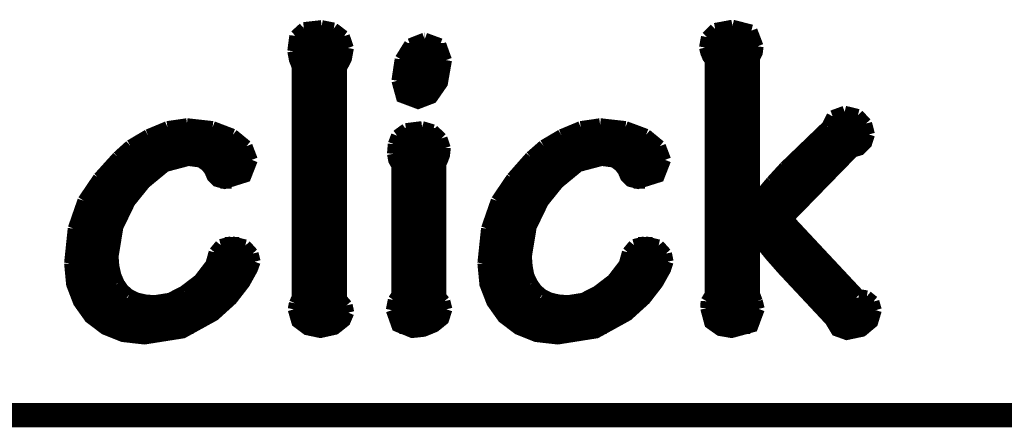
# Model space of a CAD drawing. Extents: x -0.05 to 0.95, y -0.15 to 1.37.
# Tile 13 of 28: x 0.47 to 0.71, y -0.15 to -0.05. Entities that reach past the tile are written whole.
import ezdxf

# ---------------------------------------------------------------- set-up
doc = ezdxf.new("R2010")
doc.units = 0
doc.layers.add('ST67W_CLICK_V101_GKO', color=5, linetype='CONTINUOUS')
doc.layers.add('ST67W_CLICK_V101_GTO', color=14, linetype='CONTINUOUS')

msp = doc.modelspace()

# ---------------------------------------------------------------- linework, layer by layer
at = {"layer": 'ST67W_CLICK_V101_GKO', "const_width": 0.006}
msp.add_lwpolyline([(-0.05, -0.15), (0.85, -0.15)], dxfattribs=at)
at = {"layer": 'ST67W_CLICK_V101_GTO', "const_width": 0.003}
for points in [[(0.5334, -0.0561), (0.5355, -0.0542)], [(0.5355, -0.0542), (0.5399, -0.0537)], [(0.5399, -0.0537), (0.5429, -0.0543)], [(0.5429, -0.0543), (0.5454, -0.0562)], [(0.6354, -0.0564), (0.6374, -0.0544)], [(0.6374, -0.0544), (0.6417, -0.0536)], [(0.6417, -0.0536), (0.6464, -0.0548)], [(0.6464, -0.0548), (0.6479, -0.0587)], [(0.5329, -0.0599), (0.5334, -0.0561)], [(0.5333, -0.0564), (0.5456, -0.0564)], [(0.5454, -0.0562), (0.5464, -0.0591)], [(0.5618, -0.0582), (0.5654, -0.0568)], [(0.5654, -0.0568), (0.5655, -0.0568)], [(0.5655, -0.0568), (0.5693, -0.0582)], [(0.6349, -0.059), (0.6354, -0.0564)], [(0.6354, -0.0564), (0.6475, -0.0564)], [(0.5329, -0.0594), (0.5464, -0.0594)], [(0.5329, -0.0599), (0.5333, -0.062), (0.534, -0.0638)], [(0.5447, -0.1212), (0.5447, -0.0641), (0.5459, -0.0618), (0.5464, -0.0591)], [(0.5595, -0.0619), (0.5618, -0.0582)], [(0.5607, -0.0594), (0.5702, -0.0594)], [(0.5693, -0.0582), (0.5707, -0.0621)], [(0.6349, -0.059), (0.6352, -0.0602), (0.6357, -0.0614), (0.6363, -0.0622)], [(0.635, -0.0594), (0.6478, -0.0594)], [(0.647, -0.0617), (0.6477, -0.0603), (0.6479, -0.0587)], [(0.5334, -0.0624), (0.5457, -0.0624)], [(0.5587, -0.0672), (0.5595, -0.0619)], [(0.5587, -0.0672), (0.5598, -0.0712), (0.5638, -0.0727), (0.5672, -0.0714), (0.5697, -0.0678), (0.5707, -0.0621)], [(0.5593, -0.0624), (0.5707, -0.0624)], [(0.6363, -0.1201), (0.6363, -0.0622)], [(0.6363, -0.0624), (0.647, -0.0624)], [(0.647, -0.0971), (0.647, -0.0617)], [(0.534, -0.1208), (0.534, -0.0638)], [(0.534, -0.0654), (0.5447, -0.0654)], [(0.5587, -0.0654), (0.5704, -0.0654)], [(0.6363, -0.0654), (0.647, -0.0654)], [(0.534, -0.0684), (0.5447, -0.0684)], [(0.5587, -0.0684), (0.5694, -0.0684)], [(0.6363, -0.0684), (0.647, -0.0684)], [(0.534, -0.0714), (0.5447, -0.0714)], [(0.5601, -0.0714), (0.5672, -0.0714)], [(0.6363, -0.0714), (0.647, -0.0714)], [(0.534, -0.0744), (0.5447, -0.0744)], [(0.6363, -0.0744), (0.647, -0.0744)], [(0.6652, -0.0785), (0.6665, -0.076)], [(0.6665, -0.076), (0.6695, -0.0749)], [(0.6695, -0.0749), (0.6728, -0.0757)], [(0.6728, -0.0757), (0.6748, -0.0778)], [(0.4969, -0.0807), (0.5017, -0.0787)], [(0.5017, -0.0787), (0.5065, -0.078)], [(0.5065, -0.078), (0.5066, -0.078)], [(0.5066, -0.078), (0.5129, -0.0787)], [(0.5129, -0.0787), (0.5179, -0.0806)], [(0.534, -0.0774), (0.5447, -0.0774)], [(0.5586, -0.0808), (0.5608, -0.0792)], [(0.5608, -0.0792), (0.5648, -0.0787)], [(0.5648, -0.0787), (0.5675, -0.0795)], [(0.5675, -0.0795), (0.5696, -0.0815)], [(0.5993, -0.0807), (0.6041, -0.0787)], [(0.6041, -0.0787), (0.6089, -0.078)], [(0.6089, -0.078), (0.609, -0.078)], [(0.609, -0.078), (0.6152, -0.0787)], [(0.6152, -0.0787), (0.6203, -0.0806)], [(0.6363, -0.0774), (0.647, -0.0774)], [(0.6547, -0.0886), (0.6652, -0.0785)], [(0.6654, -0.0774), (0.6746, -0.0774)], [(0.6748, -0.0778), (0.6755, -0.0805)], [(0.4925, -0.0833), (0.4969, -0.0807)], [(0.4974, -0.0804), (0.5176, -0.0804)], [(0.5179, -0.0806), (0.5213, -0.0834)], [(0.534, -0.0804), (0.5447, -0.0804)], [(0.5578, -0.0829), (0.5586, -0.0808)], [(0.5589, -0.0804), (0.5686, -0.0804)], [(0.5696, -0.0815), (0.5704, -0.0839)], [(0.5949, -0.0833), (0.5993, -0.0807)], [(0.5998, -0.0804), (0.62, -0.0804)], [(0.6203, -0.0806), (0.6237, -0.0834)], [(0.6363, -0.0804), (0.647, -0.0804)], [(0.6553, -0.1014), (0.6716, -0.0847), (0.6733, -0.0842), (0.6748, -0.0827), (0.6755, -0.0805)], [(0.6632, -0.0804), (0.6755, -0.0804)], [(0.4894, -0.0861), (0.4925, -0.0833)], [(0.4924, -0.0834), (0.5213, -0.0834)], [(0.5213, -0.0834), (0.5226, -0.0868)], [(0.534, -0.0834), (0.5447, -0.0834)], [(0.5576, -0.0853), (0.5578, -0.0829)], [(0.5577, -0.0834), (0.5704, -0.0834)], [(0.5693, -0.1206), (0.5693, -0.0878), (0.5697, -0.087), (0.5702, -0.0857), (0.5704, -0.084), (0.5704, -0.0839)], [(0.5917, -0.0861), (0.5949, -0.0833)], [(0.5948, -0.0834), (0.6237, -0.0834)], [(0.6237, -0.0834), (0.625, -0.0868)], [(0.6363, -0.0834), (0.647, -0.0834)], [(0.6601, -0.0834), (0.6744, -0.0834)], [(0.4847, -0.0913), (0.4894, -0.0861)], [(0.4881, -0.1107), (0.4893, -0.1034), (0.4923, -0.0972), (0.4961, -0.0925), (0.5012, -0.0883), (0.5069, -0.0868), (0.5099, -0.0872), (0.5114, -0.0883), (0.5123, -0.0895), (0.5129, -0.0909), (0.514, -0.092), (0.5159, -0.0925), (0.521, -0.0909), (0.5226, -0.0868)], [(0.4891, -0.0864), (0.5226, -0.0864)], [(0.534, -0.0864), (0.5447, -0.0864)], [(0.5576, -0.0853), (0.5579, -0.0869), (0.5587, -0.0883)], [(0.5577, -0.0864), (0.57, -0.0864)], [(0.5871, -0.0913), (0.5917, -0.0861)], [(0.5905, -0.1107), (0.5917, -0.1034), (0.5947, -0.0972), (0.5985, -0.0925), (0.6036, -0.0883), (0.6093, -0.0868), (0.6123, -0.0872), (0.6138, -0.0883), (0.6147, -0.0895), (0.6153, -0.0909), (0.6164, -0.092), (0.6183, -0.0925), (0.6234, -0.0909), (0.625, -0.0868)], [(0.5915, -0.0864), (0.6249, -0.0864)], [(0.6363, -0.0864), (0.647, -0.0864)], [(0.657, -0.0864), (0.6699, -0.0864)], [(0.5587, -0.1201), (0.5587, -0.0883)], [(0.6514, -0.0922), (0.6547, -0.0886)], [(0.4809, -0.0969), (0.4847, -0.0913)], [(0.4863, -0.0894), (0.4995, -0.0894)], [(0.5122, -0.0894), (0.522, -0.0894)], [(0.534, -0.0894), (0.5447, -0.0894)], [(0.5587, -0.0894), (0.5693, -0.0894)], [(0.5833, -0.0969), (0.5871, -0.0913)], [(0.5887, -0.0894), (0.6019, -0.0894)], [(0.6146, -0.0894), (0.6244, -0.0894)], [(0.6363, -0.0894), (0.647, -0.0894)], [(0.654, -0.0894), (0.667, -0.0894)], [(0.4838, -0.0924), (0.4962, -0.0924)], [(0.5148, -0.0924), (0.5176, -0.0924)], [(0.534, -0.0924), (0.5447, -0.0924)], [(0.5587, -0.0924), (0.5693, -0.0924)], [(0.5862, -0.0924), (0.5986, -0.0924)], [(0.6172, -0.0924), (0.62, -0.0924)], [(0.6363, -0.0924), (0.647, -0.0924)], [(0.6472, -0.0972), (0.6514, -0.0922)], [(0.6513, -0.0924), (0.6641, -0.0924)], [(0.4818, -0.0954), (0.4936, -0.0954)], [(0.534, -0.0954), (0.5447, -0.0954)], [(0.5587, -0.0954), (0.5693, -0.0954)], [(0.5842, -0.0954), (0.596, -0.0954)], [(0.6363, -0.0954), (0.647, -0.0954)], [(0.6487, -0.0954), (0.6612, -0.0954)], [(0.4785, -0.1038), (0.4809, -0.0969)], [(0.4802, -0.0984), (0.4916, -0.0984)], [(0.534, -0.0984), (0.5447, -0.0984)], [(0.5587, -0.0984), (0.5693, -0.0984)], [(0.5809, -0.1038), (0.5833, -0.0969)], [(0.5826, -0.0984), (0.594, -0.0984)], [(0.6363, -0.0984), (0.6582, -0.0984)], [(0.647, -0.0971), (0.6472, -0.0972)], [(0.4791, -0.1014), (0.4901, -0.1014)], [(0.534, -0.1014), (0.5447, -0.1014)], [(0.5587, -0.1014), (0.5693, -0.1014)], [(0.5815, -0.1014), (0.5925, -0.1014)], [(0.6363, -0.1014), (0.6553, -0.1014)], [(0.6553, -0.1014), (0.673, -0.1203)], [(0.4776, -0.1124), (0.4785, -0.1038)], [(0.58, -0.1124), (0.5809, -0.1038)], [(0.4783, -0.1044), (0.489, -0.1044)], [(0.534, -0.1044), (0.5447, -0.1044)], [(0.5587, -0.1044), (0.5693, -0.1044)], [(0.5807, -0.1044), (0.5914, -0.1044)], [(0.6363, -0.1044), (0.6581, -0.1044)], [(0.647, -0.1199), (0.647, -0.1057), (0.6472, -0.1056), (0.6512, -0.1105), (0.6542, -0.1139), (0.666, -0.1265), (0.6675, -0.129), (0.67, -0.1299), (0.6738, -0.1291), (0.6763, -0.127), (0.6772, -0.124)], [(0.4778, -0.1074), (0.4883, -0.1074)], [(0.5134, -0.1097), (0.5149, -0.1079)], [(0.5149, -0.1079), (0.5176, -0.1072)], [(0.5159, -0.1074), (0.5195, -0.1074)], [(0.5176, -0.1072), (0.521, -0.108)], [(0.521, -0.108), (0.5228, -0.11)], [(0.534, -0.1074), (0.5447, -0.1074)], [(0.5587, -0.1074), (0.5693, -0.1074)], [(0.5802, -0.1074), (0.5907, -0.1074)], [(0.6158, -0.1097), (0.6173, -0.1079)], [(0.6173, -0.1079), (0.62, -0.1072)], [(0.6183, -0.1074), (0.6219, -0.1074)], [(0.62, -0.1072), (0.6234, -0.108)], [(0.6234, -0.108), (0.6252, -0.11)], [(0.6363, -0.1074), (0.647, -0.1074)], [(0.6486, -0.1074), (0.6609, -0.1074)], [(0.4776, -0.1104), (0.4881, -0.1104)], [(0.4881, -0.1107), (0.4883, -0.1132)], [(0.5126, -0.1126), (0.5134, -0.1097)], [(0.5132, -0.1104), (0.5229, -0.1104)], [(0.5228, -0.11), (0.5233, -0.112)], [(0.534, -0.1104), (0.5447, -0.1104)], [(0.5587, -0.1104), (0.5693, -0.1104)], [(0.58, -0.1104), (0.5905, -0.1104)], [(0.5905, -0.1107), (0.5907, -0.1132)], [(0.615, -0.1126), (0.6158, -0.1097)], [(0.6156, -0.1104), (0.6253, -0.1104)], [(0.6252, -0.11), (0.6256, -0.112)], [(0.6363, -0.1104), (0.647, -0.1104)], [(0.6511, -0.1104), (0.6637, -0.1104)], [(0.4776, -0.1124), (0.4781, -0.1176), (0.4798, -0.122), (0.4825, -0.1258), (0.4862, -0.1286), (0.4907, -0.1304), (0.496, -0.131), (0.5055, -0.1295), (0.5133, -0.1252), (0.5176, -0.1213), (0.5207, -0.1173), (0.5226, -0.1139), (0.5233, -0.112)], [(0.4776, -0.1134), (0.4883, -0.1134)], [(0.4883, -0.1132), (0.4888, -0.1154)], [(0.5096, -0.1165), (0.5126, -0.1126)], [(0.5121, -0.1134), (0.5228, -0.1134)], [(0.534, -0.1134), (0.5447, -0.1134)], [(0.5587, -0.1134), (0.5693, -0.1134)], [(0.58, -0.1124), (0.5805, -0.1176), (0.5822, -0.122), (0.5849, -0.1258), (0.5886, -0.1286), (0.5931, -0.1304), (0.5984, -0.131), (0.6079, -0.1295), (0.6157, -0.1252), (0.62, -0.1213), (0.6231, -0.1173), (0.625, -0.1139), (0.6256, -0.112)], [(0.58, -0.1134), (0.5907, -0.1134)], [(0.5907, -0.1132), (0.5911, -0.1154)], [(0.612, -0.1165), (0.615, -0.1126)], [(0.6145, -0.1134), (0.6252, -0.1134)], [(0.6363, -0.1134), (0.647, -0.1134)], [(0.6537, -0.1134), (0.6665, -0.1134)], [(0.4888, -0.1154), (0.4896, -0.1173)], [(0.5911, -0.1154), (0.592, -0.1173)], [(0.4779, -0.1164), (0.4891, -0.1164)], [(0.4896, -0.1173), (0.4907, -0.1189)], [(0.5058, -0.1194), (0.5096, -0.1165)], [(0.5097, -0.1164), (0.5213, -0.1164)], [(0.534, -0.1164), (0.5447, -0.1164)], [(0.5587, -0.1164), (0.5693, -0.1164)], [(0.5803, -0.1164), (0.5915, -0.1164)], [(0.592, -0.1173), (0.5931, -0.1189)], [(0.6082, -0.1194), (0.612, -0.1165)], [(0.6121, -0.1164), (0.6237, -0.1164)], [(0.6363, -0.1164), (0.647, -0.1164)], [(0.6565, -0.1164), (0.6693, -0.1164)], [(0.4787, -0.1194), (0.4912, -0.1194)], [(0.4907, -0.1189), (0.4922, -0.1202)], [(0.4922, -0.1202), (0.494, -0.1211)], [(0.5023, -0.1212), (0.5058, -0.1194)], [(0.5059, -0.1194), (0.5192, -0.1194)], [(0.5333, -0.1223), (0.534, -0.1208)], [(0.534, -0.1194), (0.5447, -0.1194)], [(0.5578, -0.1215), (0.5587, -0.1201)], [(0.5587, -0.1194), (0.5693, -0.1194)], [(0.5693, -0.1206), (0.5703, -0.1218)], [(0.5811, -0.1194), (0.5936, -0.1194)], [(0.5931, -0.1189), (0.5946, -0.1202)], [(0.5946, -0.1202), (0.5964, -0.1211)], [(0.6047, -0.1212), (0.6082, -0.1194)], [(0.6083, -0.1194), (0.6216, -0.1194)], [(0.6353, -0.1218), (0.6363, -0.1201)], [(0.6363, -0.1194), (0.647, -0.1194)], [(0.647, -0.1199), (0.6477, -0.1218)], [(0.6593, -0.1194), (0.6721, -0.1194)], [(0.673, -0.1203), (0.675, -0.1206)], [(0.675, -0.1206), (0.6766, -0.1219)], [(0.48, -0.1224), (0.5166, -0.1224)], [(0.494, -0.1211), (0.4961, -0.1216)], [(0.4961, -0.1216), (0.4985, -0.1218)], [(0.4985, -0.1218), (0.5023, -0.1212)], [(0.533, -0.1238), (0.5333, -0.1223)], [(0.5333, -0.1224), (0.5458, -0.1224)], [(0.5447, -0.1212), (0.5461, -0.1228)], [(0.5461, -0.1228), (0.5465, -0.1246)], [(0.5573, -0.124), (0.5578, -0.1215)], [(0.5575, -0.1224), (0.5705, -0.1224)], [(0.5703, -0.1218), (0.5708, -0.1238)], [(0.5824, -0.1224), (0.619, -0.1224)], [(0.5964, -0.1211), (0.5985, -0.1216)], [(0.5985, -0.1216), (0.6009, -0.1218)], [(0.6009, -0.1218), (0.6047, -0.1212)], [(0.6352, -0.1235), (0.6353, -0.1218)], [(0.6352, -0.1224), (0.648, -0.1224)], [(0.6477, -0.1218), (0.6482, -0.1237)], [(0.6621, -0.1224), (0.6768, -0.1224)], [(0.6766, -0.1219), (0.6772, -0.124)], [(0.4822, -0.1254), (0.513, -0.1254)], [(0.533, -0.1238), (0.5339, -0.1269), (0.5363, -0.1287), (0.5396, -0.1294), (0.5432, -0.1286), (0.5456, -0.1267), (0.5465, -0.1246)], [(0.5332, -0.1254), (0.5464, -0.1254)], [(0.5573, -0.124), (0.5587, -0.1279), (0.5624, -0.1294), (0.5652, -0.1291), (0.5679, -0.128), (0.57, -0.1263), (0.5708, -0.1238)], [(0.5574, -0.1254), (0.5705, -0.1254)], [(0.5846, -0.1254), (0.6154, -0.1254)], [(0.6352, -0.1235), (0.6362, -0.1272), (0.6386, -0.1289), (0.6415, -0.1294), (0.6466, -0.128), (0.6482, -0.1237)], [(0.6354, -0.1254), (0.6481, -0.1254)], [(0.6649, -0.1254), (0.677, -0.1254)], [(0.4859, -0.1284), (0.5081, -0.1284)], [(0.5356, -0.1284), (0.5436, -0.1284)], [(0.5592, -0.1284), (0.5673, -0.1284)], [(0.5883, -0.1284), (0.6105, -0.1284)], [(0.6374, -0.1284), (0.6461, -0.1284)], [(0.6669, -0.1284), (0.675, -0.1284)]]:
    msp.add_lwpolyline(points, dxfattribs=at)

doc.saveas('drawing.dxf')
